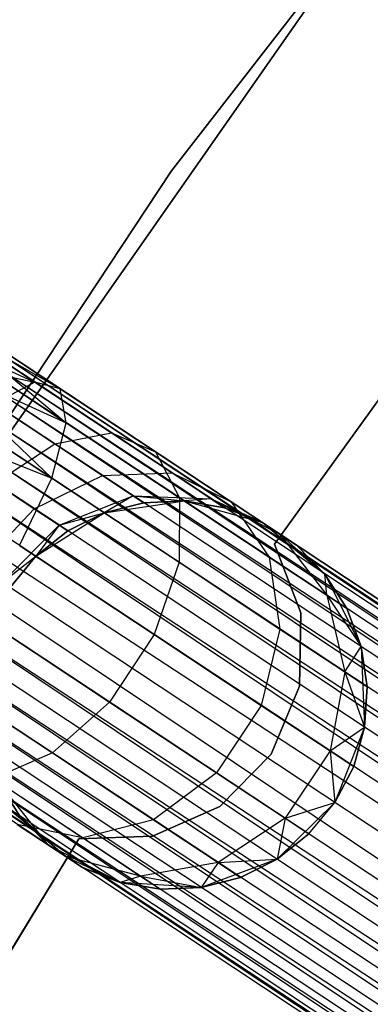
# Model space of a CAD drawing. Extents: x -102 to 102, y -101 to 102.
# Tile 177 of 256: x -51.18 to -49.38, y 31.79 to 36.85. Entities that reach past the tile are written whole.
import ezdxf

# ---------------------------------------------------------------- set-up
doc = ezdxf.new("R2010")
doc.units = 0
doc.header["$LTSCALE"] = 25.4
doc.layers.get('0').update_dxf_attribs({"linetype": 'CONTINUOUS'})

# ---------------------------------------------------------------- blocks, each defined once
blk = doc.blocks.new('NL2500011659_STL')
at = {"color": 0}
for p, q in [((-66.672, 45.3571, -7.3955), (-35.5112, 24.7092, -7.6045)), ((-35.5112, 24.7092, -7.3955), (-66.672, 45.3571, -7.3955)), ((-66.672, 45.3571, -7.3955), (-35.5112, 24.7092, -7.6045)), ((-35.5352, 24.6729, -7.191), (-66.672, 45.3571, -7.3955)), ((-35.5352, 24.6729, -7.191), (-66.672, 45.3571, -7.3955)), ((-35.5112, 24.7092, -7.3955), (-66.672, 45.3571, -7.3955)), ((-66.696, 45.3209, -7.809), (-35.5821, 24.6021, -8)), ((-35.5112, 24.7092, -7.6045), (-66.696, 45.3209, -7.809)), ((-35.5112, 24.7092, -7.6045), (-66.696, 45.3209, -7.809)), ((-35.5352, 24.6729, -7.809), (-66.696, 45.3209, -7.809)), ((-35.5352, 24.6729, -7.809), (-66.696, 45.3209, -7.809)), ((-66.696, 45.3209, -7.809), (-35.5821, 24.6021, -8)), ((-66.743, 45.25, -7), (-35.5352, 24.6729, -7.191)), ((-35.65, 24.4996, -6.8309), (-66.743, 45.25, -7)), ((-35.65, 24.4996, -6.8309), (-66.743, 45.25, -7)), ((-35.5821, 24.6021, -7), (-66.743, 45.25, -7)), ((-35.5821, 24.6021, -7), (-66.743, 45.25, -7)), ((-66.743, 45.25, -7), (-35.5352, 24.6729, -7.191)), ((-66.8109, 45.1476, -8.1691), (-35.7358, 24.3701, -8.309)), ((-35.5821, 24.6021, -8), (-66.8109, 45.1476, -8.1691)), ((-35.5821, 24.6021, -8), (-66.8109, 45.1476, -8.1691)), ((-35.65, 24.4996, -8.1691), (-66.8109, 45.1476, -8.1691)), ((-35.65, 24.4996, -8.1691), (-66.8109, 45.1476, -8.1691)), ((-66.8109, 45.1476, -8.1691), (-35.7358, 24.3701, -8.309)), ((-66.8967, 45.0181, -6.691), (-35.65, 24.4996, -6.8309)), ((-35.8358, 24.2192, -6.5865), (-66.8967, 45.0181, -6.691)), ((-35.8358, 24.2192, -6.5865), (-66.8967, 45.0181, -6.691)), ((-35.7358, 24.3701, -6.691), (-66.8967, 45.0181, -6.691)), ((-35.7358, 24.3701, -6.691), (-66.8967, 45.0181, -6.691)), ((-66.8967, 45.0181, -6.691), (-35.65, 24.4996, -6.8309)), ((-66.9967, 44.8671, -8.4135), (-35.9457, 24.0535, -8.4782)), ((-35.7358, 24.3701, -8.309), (-66.9967, 44.8671, -8.4135)), ((-35.7358, 24.3701, -8.309), (-66.9967, 44.8671, -8.4135)), ((-35.8358, 24.2192, -8.4135), (-66.9967, 44.8671, -8.4135)), ((-35.8358, 24.2192, -8.4135), (-66.9967, 44.8671, -8.4135)), ((-66.9967, 44.8671, -8.4135), (-35.9457, 24.0535, -8.4782)), ((-67.1065, 44.7014, -6.5218), (-35.8358, 24.2192, -6.5865)), ((-35.9457, 24.0535, -6.5218), (-67.1065, 44.7014, -6.5218)), ((-35.9457, 24.0535, -6.5218), (-67.1065, 44.7014, -6.5218)), ((-67.1065, 44.7014, -6.5218), (-35.8358, 24.2192, -6.5865)), ((-35.9457, 24.0535, -8.4782), (-67.2214, 44.5281, -8.5)), ((-36.0605, 23.8801, -6.5), (-67.2214, 44.5281, -6.5)), ((-36.0605, 23.8801, -6.5), (-67.2214, 44.5281, -6.5)), ((-36.0605, 23.8801, -8.5), (-67.2214, 44.5281, -8.5)), ((-35.9457, 24.0535, -8.4782), (-67.2214, 44.5281, -8.5)), ((-36.0605, 23.8801, -8.5), (-67.2214, 44.5281, -8.5)), ((-36.1753, 23.7068, -8.4782), (-67.2214, 44.5281, -8.5)), ((-36.1753, 23.7068, -8.4782), (-67.2214, 44.5281, -8.5)), ((-36.2852, 23.5411, -6.5865), (-67.3362, 44.3548, -6.5218)), ((-36.2852, 23.5411, -6.5865), (-67.3362, 44.3548, -6.5218)), ((-36.1753, 23.7068, -6.5218), (-67.3362, 44.3548, -6.5218)), ((-36.1753, 23.7068, -6.5218), (-67.3362, 44.3548, -6.5218)), ((-67.446, 44.189, -8.4135), (-36.3852, 23.3902, -8.309)), ((-36.1753, 23.7068, -8.4782), (-67.446, 44.189, -8.4135)), ((-36.1753, 23.7068, -8.4782), (-67.446, 44.189, -8.4135)), ((-36.2852, 23.5411, -8.4135), (-67.446, 44.189, -8.4135)), ((-36.2852, 23.5411, -8.4135), (-67.446, 44.189, -8.4135)), ((-67.446, 44.189, -8.4135), (-36.3852, 23.3902, -8.309)), ((-67.546, 44.0381, -6.691), (-36.2852, 23.5411, -6.5865)), ((-36.471, 23.2607, -6.8309), (-67.546, 44.0381, -6.691)), ((-36.471, 23.2607, -6.8309), (-67.546, 44.0381, -6.691)), ((-36.3852, 23.3902, -6.691), (-67.546, 44.0381, -6.691)), ((-36.3852, 23.3902, -6.691), (-67.546, 44.0381, -6.691)), ((-67.546, 44.0381, -6.691), (-36.2852, 23.5411, -6.5865)), ((-67.6319, 43.9086, -8.1691), (-36.5389, 23.1582, -8)), ((-36.3852, 23.3902, -8.309), (-67.6319, 43.9086, -8.1691)), ((-36.3852, 23.3902, -8.309), (-67.6319, 43.9086, -8.1691)), ((-36.471, 23.2607, -8.1691), (-67.6319, 43.9086, -8.1691)), ((-36.471, 23.2607, -8.1691), (-67.6319, 43.9086, -8.1691)), ((-67.6319, 43.9086, -8.1691), (-36.5389, 23.1582, -8)), ((-67.6997, 43.8062, -7), (-36.471, 23.2607, -6.8309)), ((-36.5858, 23.0873, -7.191), (-67.6997, 43.8062, -7)), ((-36.5858, 23.0873, -7.191), (-67.6997, 43.8062, -7)), ((-36.5389, 23.1582, -7), (-67.6997, 43.8062, -7)), ((-36.5389, 23.1582, -7), (-67.6997, 43.8062, -7)), ((-67.6997, 43.8062, -7), (-36.471, 23.2607, -6.8309)), ((-67.7467, 43.7353, -7.809), (-36.6098, 23.0511, -7.6045)), ((-36.5389, 23.1582, -8), (-67.7467, 43.7353, -7.809)), ((-36.5389, 23.1582, -8), (-67.7467, 43.7353, -7.809)), ((-36.5858, 23.0873, -7.809), (-67.7467, 43.7353, -7.809)), ((-36.5858, 23.0873, -7.809), (-67.7467, 43.7353, -7.809)), ((-67.7467, 43.7353, -7.809), (-36.6098, 23.0511, -7.6045)), ((-36.6098, 23.0511, -7.3955), (-67.7707, 43.6991, -7.3955)), ((-36.6098, 23.0511, -7.6045), (-67.7707, 43.6991, -7.3955)), ((-67.7707, 43.6991, -7.3955), (-36.5858, 23.0873, -7.191)), ((-36.6098, 23.0511, -7.6045), (-67.7707, 43.6991, -7.3955)), ((-36.6098, 23.0511, -7.3955), (-67.7707, 43.6991, -7.3955)), ((-67.7707, 43.6991, -7.3955), (-36.5858, 23.0873, -7.191)), ((-50.4036, 36.076, -308.5), (-47.5304, 39.7858, -308.5)), ((-47.5304, 39.7858, -318), (-50.4036, 36.076, -318)), ((-47.5304, 39.7858, -318), (-50.4036, 36.076, -318)), ((-50.4036, 36.076, -308.5), (-47.5304, 39.7858, -308.5)), ((-49.4086, 37.3445, -316), (-52.0616, 33.5466, -316)), ((-52.0616, 33.5466, -315), (-49.4086, 37.3445, -315)), ((-49.4086, 37.3445, -316), (-52.0616, 33.5466, -316)), ((-52.0616, 33.5466, -315), (-49.4086, 37.3445, -315)), ((-49.8749, 34.1571, -312), (-48.2312, 36.4416, -312)), ((-48.2312, 36.4416, -314), (-49.8749, 34.1571, -314)), ((-48.2312, 36.4416, -314), (-49.8749, 34.1571, -314)), ((-49.8749, 34.1571, -312), (-48.2312, 36.4416, -312)), ((-52.9881, 32.1595, -308.5), (-50.4036, 36.076, -308.5)), ((-50.4036, 36.076, -318), (-52.9881, 32.1595, -318)), ((-50.4036, 36.076, -318), (-52.9881, 32.1595, -318)), ((-52.9881, 32.1595, -308.5), (-50.4036, 36.076, -308.5)), ((-50.4036, 36.076, -318), (-50.4036, 36.076, -308.5)), ((-50.4036, 36.076, -318), (-50.4036, 36.076, -308.5)), ((-51.5403, 35.2784, -307.809), (-51.1047, 34.9897, -307.8918)), ((-51.5403, 35.2784, -307.809), (-51.1047, 34.9897, -307.8918)), ((-51.5403, 35.2784, -307.809), (-50.9742, 34.9554, -307.4985)), ((-51.5403, 35.2784, -307.809), (-50.9742, 34.9554, -307.4985)), ((-51.5403, 35.2784, -307.191), (-50.9742, 34.9554, -307.4985)), ((-51.5403, 35.2784, -307.191), (-50.9742, 34.9554, -307.4985)), ((-51.5403, 35.2784, -307.191), (-50.9433, 34.7808, -307.1223)), ((-51.5403, 35.2784, -307.191), (-50.9433, 34.7808, -307.1223)), ((-51.5163, 35.3146, -307.3955), (-50.9742, 34.9554, -307.4985)), ((-51.5163, 35.3146, -307.6045), (-50.9742, 34.9554, -307.4985)), ((-51.5163, 35.3146, -307.6045), (-50.9742, 34.9554, -307.4985)), ((-51.5163, 35.3146, -307.3955), (-50.9742, 34.9554, -307.4985)), ((-51.5873, 35.2075, -308), (-51.1047, 34.9897, -307.8918)), ((-51.5873, 35.2075, -308), (-51.1047, 34.9897, -307.8918)), ((-51.5873, 35.2075, -307), (-50.9433, 34.7808, -307.1223)), ((-51.5873, 35.2075, -307), (-50.9433, 34.7808, -307.1223)), ((-51.6552, 35.105, -308.1691), (-51.1047, 34.9897, -307.8918)), ((-51.6552, 35.105, -308.1691), (-51.1047, 34.9897, -307.8918)), ((-51.6552, 35.105, -306.8309), (-50.9433, 34.7808, -307.1223)), ((-51.6552, 35.105, -306.8309), (-50.9433, 34.7808, -307.1223)), ((-51.6552, 35.105, -306.8309), (-51.0174, 34.4961, -306.8285)), ((-51.6552, 35.105, -306.8309), (-51.0174, 34.4961, -306.8285)), ((-51.741, 34.9755, -306.691), (-51.0174, 34.4961, -306.8285)), ((-51.741, 34.9755, -306.691), (-51.0174, 34.4961, -306.8285)), ((-51.1047, 34.9897, -307.8918), (-51.3123, 34.8779, -308.2343)), ((-51.1047, 34.9897, -307.8918), (-51.3123, 34.8779, -308.2343)), ((-50.9742, 34.9554, -307.4985), (-51.1047, 34.9897, -307.8918)), ((-51.1047, 34.9897, -307.8918), (-50.7118, 34.7293, -308.132)), ((-51.1047, 34.9897, -307.8918), (-50.7118, 34.7293, -308.132)), ((-50.9742, 34.9554, -307.4985), (-51.1047, 34.9897, -307.8918)), ((-50.9433, 34.7808, -307.1223), (-50.9742, 34.9554, -307.4985)), ((-50.9742, 34.9554, -307.4985), (-50.4851, 34.6313, -307.7974)), ((-50.9742, 34.9554, -307.4985), (-50.4851, 34.6313, -307.7974)), ((-50.9433, 34.7808, -307.1223), (-50.9742, 34.9554, -307.4985)), ((-51.3123, 34.8779, -308.2343), (-51.0031, 34.6729, -308.4233)), ((-51.3123, 34.8779, -308.2343), (-51.0031, 34.6729, -308.4233)), ((-51.841, 34.8246, -306.5865), (-51.0174, 34.4961, -306.8285)), ((-51.841, 34.8246, -306.5865), (-51.0174, 34.4961, -306.8285)), ((-51.0174, 34.4961, -306.8285), (-50.9433, 34.7808, -307.1223)), ((-51.0174, 34.4961, -306.8285), (-50.9433, 34.7808, -307.1223)), ((-50.9433, 34.7808, -307.1223), (-50.3624, 34.3958, -307.4774)), ((-50.9433, 34.7808, -307.1223), (-50.3624, 34.3958, -307.4774)), ((-51.0031, 34.6729, -308.4233), (-50.7118, 34.7293, -308.132)), ((-51.0031, 34.6729, -308.4233), (-50.7118, 34.7293, -308.132)), ((-50.7118, 34.7293, -308.132), (-50.3999, 34.5227, -308.5061)), ((-50.7118, 34.7293, -308.132), (-50.3999, 34.5227, -308.5061)), ((-50.7118, 34.7293, -308.132), (-50.4851, 34.6313, -307.7974)), ((-50.7118, 34.7293, -308.132), (-50.4851, 34.6313, -307.7974)), ((-51.3087, 34.4719, -308.621), (-51.0031, 34.6729, -308.4233)), ((-51.3087, 34.4719, -308.621), (-51.0031, 34.6729, -308.4233)), ((-51.0031, 34.6729, -308.4233), (-50.7576, 34.5103, -308.7177)), ((-51.0031, 34.6729, -308.4233), (-50.7576, 34.5103, -308.7177)), ((-50.4851, 34.6313, -307.7974), (-50.097, 34.3741, -308.263)), ((-50.4851, 34.6313, -307.7974), (-50.097, 34.3741, -308.263)), ((-50.4851, 34.6313, -307.7974), (-50.3624, 34.3958, -307.4774)), ((-50.4851, 34.6313, -307.7974), (-50.3624, 34.3958, -307.4774)), ((-50.7576, 34.5103, -308.7177), (-50.3999, 34.5227, -308.5061)), ((-50.7576, 34.5103, -308.7177), (-50.3999, 34.5227, -308.5061)), ((-50.3999, 34.5227, -308.5061), (-50.1997, 34.39, -308.9774)), ((-50.3999, 34.5227, -308.5061), (-50.1997, 34.39, -308.9774)), ((-50.3999, 34.5227, -308.5061), (-50.097, 34.3741, -308.263)), ((-50.3999, 34.5227, -308.5061), (-50.097, 34.3741, -308.263)), ((-51.3087, 34.4719, -308.621), (-51.1083, 34.3391, -308.8614)), ((-51.3087, 34.4719, -308.621), (-51.1083, 34.3391, -308.8614)), ((-51.1837, 34.1505, -306.6676), (-51.0174, 34.4961, -306.8285)), ((-51.1837, 34.1505, -306.6676), (-51.0174, 34.4961, -306.8285)), ((-51.1083, 34.3391, -308.8614), (-50.7576, 34.5103, -308.7177)), ((-51.1083, 34.3391, -308.8614), (-50.7576, 34.5103, -308.7177)), ((-51.0174, 34.4961, -306.8285), (-50.3646, 34.0635, -307.2274)), ((-51.0174, 34.4961, -306.8285), (-50.3646, 34.0635, -307.2274)), ((-50.7576, 34.5103, -308.7177), (-50.6001, 34.4059, -309.0887)), ((-50.7576, 34.5103, -308.7177), (-50.6001, 34.4059, -309.0887)), ((-50.9797, 34.2539, -309.1643), (-50.6001, 34.4059, -309.0887)), ((-50.9797, 34.2539, -309.1643), (-50.6001, 34.4059, -309.0887)), ((-50.6001, 34.4059, -309.0887), (-50.7482, 34.3177, -309.5)), ((-50.6001, 34.4059, -309.0887), (-50.7482, 34.3177, -309.5)), ((-50.7482, 34.3177, -314), (-50.3369, 34.3789, -314)), ((-50.7482, 34.3177, -314), (-50.3369, 34.3789, -314)), ((-50.5458, 34.3699, -309.5), (-50.7482, 34.3177, -309.5)), ((-50.7482, 34.3177, -314), (-50.5458, 34.3699, -309.5)), ((-50.5458, 34.3699, -309.5), (-50.7482, 34.3177, -309.5)), ((-50.7482, 34.3177, -314), (-50.5458, 34.3699, -309.5)), ((-50.6001, 34.4059, -309.0887), (-50.5458, 34.3699, -309.5)), ((-50.6001, 34.4059, -309.0887), (-50.5458, 34.3699, -309.5)), ((-50.6001, 34.4059, -309.0887), (-50.3369, 34.3789, -309.5)), ((-50.6001, 34.4059, -309.0887), (-50.3369, 34.3789, -309.5)), ((-50.6001, 34.4059, -309.0887), (-50.1997, 34.39, -308.9774)), ((-50.6001, 34.4059, -309.0887), (-50.1997, 34.39, -308.9774)), ((-50.3369, 34.3789, -309.5), (-50.5458, 34.3699, -309.5)), ((-50.5458, 34.3699, -309.5), (-50.3369, 34.3789, -314)), ((-50.5458, 34.3699, -309.5), (-50.3369, 34.3789, -314)), ((-50.3369, 34.3789, -309.5), (-50.5458, 34.3699, -309.5)), ((-50.3624, 34.3958, -307.4774), (-50.3646, 34.0635, -307.2274)), ((-50.3624, 34.3958, -307.4774), (-50.3646, 34.0635, -307.2274)), ((-50.3624, 34.3958, -307.4774), (-49.9013, 34.0903, -308.0305)), ((-50.3624, 34.3958, -307.4774), (-49.9013, 34.0903, -308.0305)), ((-50.1997, 34.39, -308.9774), (-50.3369, 34.3789, -309.5)), ((-50.1997, 34.39, -308.9774), (-50.3369, 34.3789, -309.5)), ((-50.3369, 34.3789, -314), (-49.9363, 34.2676, -314)), ((-50.1307, 34.3443, -309.5), (-50.3369, 34.3789, -309.5)), ((-50.3369, 34.3789, -314), (-50.1307, 34.3443, -309.5)), ((-50.3369, 34.3789, -314), (-49.9363, 34.2676, -314)), ((-50.3369, 34.3789, -309.5), (-50.3369, 34.3789, -314)), ((-50.3369, 34.3789, -309.5), (-50.3369, 34.3789, -314)), ((-50.1307, 34.3443, -309.5), (-50.3369, 34.3789, -309.5)), ((-50.3369, 34.3789, -314), (-50.1307, 34.3443, -309.5)), ((-50.1997, 34.39, -308.9774), (-50.1307, 34.3443, -309.5)), ((-50.1997, 34.39, -308.9774), (-50.1307, 34.3443, -309.5)), ((-50.1997, 34.39, -308.9774), (-49.9363, 34.2676, -309.5)), ((-50.1997, 34.39, -308.9774), (-49.9363, 34.2676, -309.5)), ((-50.1997, 34.39, -308.9774), (-49.8478, 34.209, -308.8497)), ((-50.1997, 34.39, -308.9774), (-49.8478, 34.209, -308.8497)), ((-50.097, 34.3741, -308.263), (-49.8478, 34.209, -308.8497)), ((-50.097, 34.3741, -308.263), (-49.8478, 34.209, -308.8497)), ((-50.097, 34.3741, -308.263), (-49.9013, 34.0903, -308.0305)), ((-50.097, 34.3741, -308.263), (-49.9013, 34.0903, -308.0305)), ((-51.3913, 34.0387, -308.9122), (-51.1083, 34.3391, -308.8614)), ((-51.3913, 34.0387, -308.9122), (-51.1083, 34.3391, -308.8614)), ((-51.1083, 34.3391, -308.8614), (-50.9797, 34.2539, -309.1643)), ((-51.1083, 34.3391, -308.8614), (-50.9797, 34.2539, -309.1643)), ((-51.099, 34.0944, -314), (-50.7482, 34.3177, -314)), ((-51.099, 34.0944, -314), (-50.7482, 34.3177, -314)), ((-50.9797, 34.2539, -309.1643), (-50.7482, 34.3177, -309.5)), ((-50.9797, 34.2539, -309.1643), (-50.7482, 34.3177, -309.5)), ((-50.7482, 34.3177, -309.5), (-50.9353, 34.2245, -309.5)), ((-50.9353, 34.2245, -309.5), (-50.7482, 34.3177, -314)), ((-50.9353, 34.2245, -309.5), (-50.7482, 34.3177, -314)), ((-50.7482, 34.3177, -309.5), (-50.9353, 34.2245, -309.5)), ((-50.7482, 34.3177, -309.5), (-50.7482, 34.3177, -314)), ((-50.7482, 34.3177, -309.5), (-50.7482, 34.3177, -314)), ((-49.9363, 34.2676, -309.5), (-50.1307, 34.3443, -309.5)), ((-50.1307, 34.3443, -309.5), (-49.9363, 34.2676, -314)), ((-50.1307, 34.3443, -309.5), (-49.9363, 34.2676, -314)), ((-49.9363, 34.2676, -309.5), (-50.1307, 34.3443, -309.5)), ((-49.9363, 34.2676, -314), (-49.6155, 34.0029, -314)), ((-49.8478, 34.209, -308.8497), (-49.9363, 34.2676, -309.5)), ((-49.9363, 34.2676, -314), (-49.762, 34.1521, -309.5)), ((-49.9363, 34.2676, -309.5), (-49.9363, 34.2676, -314)), ((-49.8478, 34.209, -308.8497), (-49.9363, 34.2676, -309.5)), ((-49.9363, 34.2676, -314), (-49.762, 34.1521, -309.5)), ((-49.9363, 34.2676, -314), (-49.6155, 34.0029, -314)), ((-49.9363, 34.2676, -309.5), (-49.9363, 34.2676, -314)), ((-51.2729, 33.9602, -309.191), (-50.9797, 34.2539, -309.1643)), ((-51.2729, 33.9602, -309.191), (-50.9797, 34.2539, -309.1643)), ((-50.9797, 34.2539, -309.1643), (-51.099, 34.0944, -309.5)), ((-50.9797, 34.2539, -309.1643), (-51.099, 34.0944, -309.5)), ((-50.9353, 34.2245, -309.5), (-51.099, 34.0944, -309.5)), ((-51.099, 34.0944, -314), (-50.9353, 34.2245, -309.5)), ((-50.9353, 34.2245, -309.5), (-51.099, 34.0944, -309.5)), ((-51.099, 34.0944, -314), (-50.9353, 34.2245, -309.5)), ((-50.9797, 34.2539, -309.1643), (-50.9353, 34.2245, -309.5)), ((-50.9797, 34.2539, -309.1643), (-50.9353, 34.2245, -309.5)), ((-49.8478, 34.209, -308.8497), (-49.762, 34.1521, -309.5)), ((-49.8478, 34.209, -308.8497), (-49.762, 34.1521, -309.5)), ((-49.8478, 34.209, -308.8497), (-49.6155, 34.0029, -309.5)), ((-49.8478, 34.209, -308.8497), (-49.6155, 34.0029, -309.5)), ((-49.8478, 34.209, -308.8497), (-49.6053, 33.8941, -308.7274)), ((-49.8478, 34.209, -308.8497), (-49.6053, 33.8941, -308.7274)), ((-51.1837, 34.1505, -306.6676), (-50.4916, 33.6919, -307.0906)), ((-51.1837, 34.1505, -306.6676), (-50.4916, 33.6919, -307.0906)), ((-49.7399, 33.8041, -312), (-49.8749, 34.1571, -312)), ((-49.8749, 34.1571, -312), (-49.8749, 34.1571, -314)), ((-49.8749, 34.1571, -314), (-49.7399, 33.8041, -314)), ((-49.8749, 34.1571, -312), (-49.8749, 34.1571, -314)), ((-49.8749, 34.1571, -314), (-49.7399, 33.8041, -314)), ((-49.7399, 33.8041, -312), (-49.8749, 34.1571, -312)), ((-49.6155, 34.0029, -309.5), (-49.762, 34.1521, -309.5)), ((-49.762, 34.1521, -309.5), (-49.6155, 34.0029, -314)), ((-49.762, 34.1521, -309.5), (-49.6155, 34.0029, -314)), ((-49.6155, 34.0029, -309.5), (-49.762, 34.1521, -309.5)), ((-51.2729, 33.9602, -309.191), (-51.099, 34.0944, -309.5)), ((-51.2729, 33.9602, -309.191), (-51.099, 34.0944, -309.5)), ((-51.2321, 33.9332, -314), (-51.099, 34.0944, -314)), ((-51.099, 34.0944, -309.5), (-51.2321, 33.9332, -309.5)), ((-51.099, 34.0944, -309.5), (-51.2321, 33.9332, -309.5)), ((-51.2321, 33.9332, -314), (-51.099, 34.0944, -314)), ((-51.099, 34.0944, -309.5), (-51.099, 34.0944, -314)), ((-51.099, 34.0944, -309.5), (-51.099, 34.0944, -314)), ((-50.3646, 34.0635, -307.2274), (-50.4916, 33.6919, -307.0906)), ((-50.3646, 34.0635, -307.2274), (-50.4916, 33.6919, -307.0906)), ((-50.3646, 34.0635, -307.2274), (-49.8466, 33.7203, -307.8489)), ((-50.3646, 34.0635, -307.2274), (-49.8466, 33.7203, -307.8489)), ((-49.9013, 34.0903, -308.0305), (-49.6053, 33.8941, -308.7274)), ((-49.9013, 34.0903, -308.0305), (-49.6053, 33.8941, -308.7274)), ((-49.9013, 34.0903, -308.0305), (-49.8466, 33.7203, -307.8489)), ((-49.9013, 34.0903, -308.0305), (-49.8466, 33.7203, -307.8489)), ((-49.6155, 34.0029, -314), (-49.4302, 33.6307, -314)), ((-49.6053, 33.8941, -308.7274), (-49.6155, 34.0029, -309.5)), ((-49.6053, 33.8941, -308.7274), (-49.6155, 34.0029, -309.5)), ((-49.5033, 33.8266, -309.5), (-49.6155, 34.0029, -309.5)), ((-49.6155, 34.0029, -314), (-49.5033, 33.8266, -309.5)), ((-49.6155, 34.0029, -314), (-49.4302, 33.6307, -314)), ((-49.6155, 34.0029, -309.5), (-49.6155, 34.0029, -314)), ((-49.6155, 34.0029, -309.5), (-49.6155, 34.0029, -314)), ((-49.5033, 33.8266, -309.5), (-49.6155, 34.0029, -309.5)), ((-49.6155, 34.0029, -314), (-49.5033, 33.8266, -309.5)), ((-49.6053, 33.8941, -308.7274), (-49.5033, 33.8266, -309.5)), ((-49.6053, 33.8941, -308.7274), (-49.5033, 33.8266, -309.5)), ((-49.6053, 33.8941, -308.7274), (-49.4302, 33.6307, -309.5)), ((-49.6053, 33.8941, -308.7274), (-49.4302, 33.6307, -309.5)), ((-49.6053, 33.8941, -308.7274), (-49.514, 33.4999, -308.632)), ((-49.6053, 33.8941, -308.7274), (-49.514, 33.4999, -308.632)), ((-49.4302, 33.6307, -309.5), (-49.5033, 33.8266, -309.5)), ((-49.5033, 33.8266, -309.5), (-49.4302, 33.6307, -314)), ((-49.5033, 33.8266, -309.5), (-49.4302, 33.6307, -314)), ((-49.4302, 33.6307, -309.5), (-49.5033, 33.8266, -309.5)), ((-51.4133, 33.8039, -306.6676), (-50.7213, 33.3453, -307.0906)), ((-51.4133, 33.8039, -306.6676), (-50.7213, 33.3453, -307.0906)), ((-49.7456, 33.4262, -312), (-49.7399, 33.8041, -312)), ((-49.7399, 33.8041, -314), (-49.7456, 33.4262, -314)), ((-49.7399, 33.8041, -314), (-49.7456, 33.4262, -314)), ((-49.7456, 33.4262, -312), (-49.7399, 33.8041, -312)), ((-49.7399, 33.8041, -312), (-49.7399, 33.8041, -314)), ((-49.7399, 33.8041, -312), (-49.7399, 33.8041, -314)), ((-49.8466, 33.7203, -307.8489), (-49.9424, 33.328, -307.7495)), ((-49.8466, 33.7203, -307.8489), (-49.9424, 33.328, -307.7495)), ((-49.8466, 33.7203, -307.8489), (-49.514, 33.4999, -308.632)), ((-49.8466, 33.7203, -307.8489), (-49.514, 33.4999, -308.632)), ((-50.4916, 33.6919, -307.0906), (-50.7213, 33.3453, -307.0906)), ((-50.4916, 33.6919, -307.0906), (-50.7213, 33.3453, -307.0906)), ((-50.4916, 33.6919, -307.0906), (-49.9424, 33.328, -307.7495)), ((-50.4916, 33.6919, -307.0906), (-49.9424, 33.328, -307.7495)), ((-49.514, 33.4999, -308.632), (-49.4302, 33.6307, -309.5)), ((-49.514, 33.4999, -308.632), (-49.4302, 33.6307, -309.5)), ((-49.4302, 33.6307, -314), (-49.4123, 33.2153, -314)), ((-49.3994, 33.4239, -309.5), (-49.4302, 33.6307, -309.5)), ((-49.4302, 33.6307, -314), (-49.3994, 33.4239, -309.5)), ((-49.4302, 33.6307, -314), (-49.4123, 33.2153, -314)), ((-49.4302, 33.6307, -309.5), (-49.4302, 33.6307, -314)), ((-49.4302, 33.6307, -309.5), (-49.4302, 33.6307, -314)), ((-49.3994, 33.4239, -309.5), (-49.4302, 33.6307, -309.5)), ((-49.4302, 33.6307, -314), (-49.3994, 33.4239, -309.5)), ((-51.6667, 33.5161, -306.8285), (-51.014, 33.0836, -307.2274)), ((-51.6667, 33.5161, -306.8285), (-51.014, 33.0836, -307.2274)), ((-49.514, 33.4999, -308.632), (-49.5897, 33.0944, -308.5797)), ((-49.514, 33.4999, -308.632), (-49.5897, 33.0944, -308.5797)), ((-49.514, 33.4999, -308.632), (-49.3994, 33.4239, -309.5)), ((-49.514, 33.4999, -308.632), (-49.3994, 33.4239, -309.5)), ((-49.514, 33.4999, -308.632), (-49.4123, 33.2153, -309.5)), ((-49.514, 33.4999, -308.632), (-49.4123, 33.2153, -309.5)), ((-49.8912, 33.0774, -312), (-49.7456, 33.4262, -312)), ((-49.7456, 33.4262, -314), (-49.8912, 33.0774, -314)), ((-49.7456, 33.4262, -314), (-49.8912, 33.0774, -314)), ((-49.8912, 33.0774, -312), (-49.7456, 33.4262, -312)), ((-49.7456, 33.4262, -312), (-49.7456, 33.4262, -314)), ((-49.7456, 33.4262, -312), (-49.7456, 33.4262, -314)), ((-49.4123, 33.2153, -309.5), (-49.3994, 33.4239, -309.5)), ((-49.3994, 33.4239, -309.5), (-49.4123, 33.2153, -314)), ((-49.3994, 33.4239, -309.5), (-49.4123, 33.2153, -314)), ((-49.4123, 33.2153, -309.5), (-49.3994, 33.4239, -309.5)), ((-50.7213, 33.3453, -307.0906), (-51.014, 33.0836, -307.2274)), ((-50.7213, 33.3453, -307.0906), (-51.014, 33.0836, -307.2274)), ((-50.7213, 33.3453, -307.0906), (-50.172, 32.9814, -307.7495)), ((-50.7213, 33.3453, -307.0906), (-50.172, 32.9814, -307.7495)), ((-49.9424, 33.328, -307.7495), (-50.172, 32.9814, -307.7495)), ((-49.9424, 33.328, -307.7495), (-50.172, 32.9814, -307.7495)), ((-49.9424, 33.328, -307.7495), (-49.5897, 33.0944, -308.5797)), ((-49.9424, 33.328, -307.7495), (-49.5897, 33.0944, -308.5797)), ((-49.5897, 33.0944, -308.5797), (-49.4123, 33.2153, -309.5)), ((-49.5897, 33.0944, -308.5797), (-49.4123, 33.2153, -309.5)), ((-49.4123, 33.2153, -314), (-49.5649, 32.8285, -314)), ((-49.4123, 33.2153, -314), (-49.5649, 32.8285, -314)), ((-49.4682, 33.0138, -309.5), (-49.4123, 33.2153, -309.5)), ((-49.4123, 33.2153, -314), (-49.4682, 33.0138, -309.5)), ((-49.4682, 33.0138, -309.5), (-49.4123, 33.2153, -309.5)), ((-49.4123, 33.2153, -314), (-49.4682, 33.0138, -309.5)), ((-49.4123, 33.2153, -309.5), (-49.4123, 33.2153, -314)), ((-49.4123, 33.2153, -309.5), (-49.4123, 33.2153, -314)), ((-51.014, 33.0836, -307.2274), (-51.3191, 32.952, -307.4774)), ((-51.014, 33.0836, -307.2274), (-51.3191, 32.952, -307.4774)), ((-51.014, 33.0836, -307.2274), (-50.4959, 32.7403, -307.8489)), ((-51.014, 33.0836, -307.2274), (-50.4959, 32.7403, -307.8489)), ((-50.1558, 32.8075, -312), (-49.8912, 33.0774, -312)), ((-49.8912, 33.0774, -314), (-50.1558, 32.8075, -314)), ((-49.8912, 33.0774, -314), (-50.1558, 32.8075, -314)), ((-50.1558, 32.8075, -312), (-49.8912, 33.0774, -312)), ((-49.8912, 33.0774, -312), (-49.8912, 33.0774, -314)), ((-49.8912, 33.0774, -312), (-49.8912, 33.0774, -314)), ((-49.5897, 33.0944, -308.5797), (-49.8194, 32.7477, -308.5797)), ((-49.5897, 33.0944, -308.5797), (-49.8194, 32.7477, -308.5797)), ((-49.5897, 33.0944, -308.5797), (-49.4682, 33.0138, -309.5)), ((-49.5897, 33.0944, -308.5797), (-49.4682, 33.0138, -309.5)), ((-49.5897, 33.0944, -308.5797), (-49.5649, 32.8285, -309.5)), ((-49.5897, 33.0944, -308.5797), (-49.5649, 32.8285, -309.5)), ((-49.5649, 32.8285, -309.5), (-49.4682, 33.0138, -309.5)), ((-49.4682, 33.0138, -309.5), (-49.5649, 32.8285, -314)), ((-49.5649, 32.8285, -309.5), (-49.4682, 33.0138, -309.5)), ((-49.4682, 33.0138, -309.5), (-49.5649, 32.8285, -314)), ((-51.3191, 32.952, -307.4774), (-50.858, 32.6465, -308.0305)), ((-51.3191, 32.952, -307.4774), (-50.858, 32.6465, -308.0305)), ((-50.172, 32.9814, -307.7495), (-50.4959, 32.7403, -307.8489)), ((-50.172, 32.9814, -307.7495), (-50.4959, 32.7403, -307.8489)), ((-50.172, 32.9814, -307.7495), (-49.8194, 32.7477, -308.5797)), ((-50.172, 32.9814, -307.7495), (-49.8194, 32.7477, -308.5797)), ((-51.0349, 32.6095, -314), (-51.2936, 32.9351, -314)), ((-51.2936, 32.9351, -309.5), (-51.1814, 32.7587, -309.5)), ((-51.1814, 32.7587, -309.5), (-51.2936, 32.9351, -314)), ((-51.0349, 32.6095, -314), (-51.2936, 32.9351, -314)), ((-51.1814, 32.7587, -309.5), (-51.2936, 32.9351, -314)), ((-51.2936, 32.9351, -309.5), (-51.1814, 32.7587, -309.5)), ((-51.1814, 32.7587, -309.5), (-51.2504, 32.8044, -308.9774)), ((-51.1814, 32.7587, -309.5), (-51.2504, 32.8044, -308.9774)), ((-50.9465, 32.5509, -308.8497), (-51.2504, 32.8044, -308.9774)), ((-50.9465, 32.5509, -308.8497), (-51.2504, 32.8044, -308.9774)), ((-50.5016, 32.6551, -312), (-50.1558, 32.8075, -312)), ((-50.1558, 32.8075, -314), (-50.5016, 32.6551, -314)), ((-50.1558, 32.8075, -314), (-50.5016, 32.6551, -314)), ((-50.5016, 32.6551, -312), (-50.1558, 32.8075, -312)), ((-50.1558, 32.8075, -312), (-50.1558, 32.8075, -314)), ((-50.1558, 32.8075, -312), (-50.1558, 32.8075, -314)), ((-49.5649, 32.8285, -314), (-49.8616, 32.5372, -314)), ((-49.5649, 32.8285, -314), (-49.8616, 32.5372, -314)), ((-49.8194, 32.7477, -308.5797), (-49.5649, 32.8285, -309.5)), ((-49.8194, 32.7477, -308.5797), (-49.5649, 32.8285, -309.5)), ((-49.6979, 32.6672, -309.5), (-49.5649, 32.8285, -309.5)), ((-49.6979, 32.6672, -309.5), (-49.5649, 32.8285, -309.5)), ((-49.6979, 32.6672, -309.5), (-49.5649, 32.8285, -314)), ((-49.6979, 32.6672, -309.5), (-49.5649, 32.8285, -314)), ((-49.5649, 32.8285, -309.5), (-49.5649, 32.8285, -314)), ((-49.5649, 32.8285, -309.5), (-49.5649, 32.8285, -314)), ((-51.1814, 32.7587, -309.5), (-50.9465, 32.5509, -308.8497)), ((-51.1814, 32.7587, -309.5), (-50.9465, 32.5509, -308.8497)), ((-51.1814, 32.7587, -309.5), (-51.0349, 32.6095, -309.5)), ((-51.0349, 32.6095, -314), (-51.1814, 32.7587, -309.5)), ((-51.1814, 32.7587, -309.5), (-51.0349, 32.6095, -309.5)), ((-51.0349, 32.6095, -314), (-51.1814, 32.7587, -309.5)), ((-49.8194, 32.7477, -308.5797), (-50.1633, 32.5199, -308.632)), ((-49.8194, 32.7477, -308.5797), (-50.1633, 32.5199, -308.632)), ((-49.8194, 32.7477, -308.5797), (-49.8616, 32.5372, -309.5)), ((-49.8194, 32.7477, -308.5797), (-49.8616, 32.5372, -309.5)), ((-49.8194, 32.7477, -308.5797), (-49.6979, 32.6672, -309.5)), ((-49.8194, 32.7477, -308.5797), (-49.6979, 32.6672, -309.5)), ((-50.858, 32.6465, -308.0305), (-51.1957, 32.7161, -308.263)), ((-51.1957, 32.7161, -308.263), (-50.9465, 32.5509, -308.8497)), ((-51.1957, 32.7161, -308.263), (-50.9465, 32.5509, -308.8497)), ((-50.858, 32.6465, -308.0305), (-51.1957, 32.7161, -308.263)), ((-50.4959, 32.7403, -307.8489), (-50.858, 32.6465, -308.0305)), ((-50.4959, 32.7403, -307.8489), (-50.858, 32.6465, -308.0305)), ((-50.4959, 32.7403, -307.8489), (-50.1633, 32.5199, -308.632)), ((-50.4959, 32.7403, -307.8489), (-50.1633, 32.5199, -308.632)), ((-50.8793, 32.6419, -312), (-50.5016, 32.6551, -312)), ((-50.5016, 32.6551, -314), (-50.8793, 32.6419, -314)), ((-50.5016, 32.6551, -314), (-50.8793, 32.6419, -314)), ((-50.8793, 32.6419, -312), (-50.5016, 32.6551, -312)), ((-50.858, 32.6465, -308.0305), (-50.562, 32.4503, -308.7274)), ((-50.858, 32.6465, -308.0305), (-50.562, 32.4503, -308.7274)), ((-50.5016, 32.6551, -312), (-50.5016, 32.6551, -314)), ((-50.5016, 32.6551, -312), (-50.5016, 32.6551, -314)), ((-49.8616, 32.5372, -309.5), (-49.6979, 32.6672, -309.5)), ((-49.6979, 32.6672, -309.5), (-49.8616, 32.5372, -314)), ((-49.6979, 32.6672, -309.5), (-49.8616, 32.5372, -314)), ((-49.8616, 32.5372, -309.5), (-49.6979, 32.6672, -309.5)), ((-52.3435, 30.2382, -312), (-50.8793, 32.6419, -312)), ((-50.8793, 32.6419, -314), (-52.3435, 30.2382, -314)), ((-50.8793, 32.6419, -314), (-52.3435, 30.2382, -314)), ((-52.3435, 30.2382, -312), (-50.8793, 32.6419, -312)), ((-50.6662, 32.4173, -314), (-51.0349, 32.6095, -314)), ((-51.0349, 32.6095, -309.5), (-50.9465, 32.5509, -308.8497)), ((-51.0349, 32.6095, -309.5), (-50.9465, 32.5509, -308.8497)), ((-51.0349, 32.6095, -309.5), (-51.0349, 32.6095, -314)), ((-50.8607, 32.494, -309.5), (-51.0349, 32.6095, -314)), ((-50.8607, 32.494, -309.5), (-51.0349, 32.6095, -314)), ((-50.6662, 32.4173, -314), (-51.0349, 32.6095, -314)), ((-51.0349, 32.6095, -309.5), (-51.0349, 32.6095, -314)), ((-50.8793, 32.6419, -312), (-50.8793, 32.6419, -314)), ((-50.8793, 32.6419, -312), (-50.8793, 32.6419, -314)), ((-50.562, 32.4503, -308.7274), (-50.9465, 32.5509, -308.8497)), ((-50.9465, 32.5509, -308.8497), (-50.6662, 32.4173, -309.5)), ((-50.9465, 32.5509, -308.8497), (-50.6662, 32.4173, -309.5)), ((-50.9465, 32.5509, -308.8497), (-50.8607, 32.494, -309.5)), ((-50.9465, 32.5509, -308.8497), (-50.8607, 32.494, -309.5)), ((-50.562, 32.4503, -308.7274), (-50.9465, 32.5509, -308.8497)), ((-50.1633, 32.5199, -308.632), (-50.562, 32.4503, -308.7274)), ((-50.1633, 32.5199, -308.632), (-50.562, 32.4503, -308.7274)), ((-49.8616, 32.5372, -314), (-50.2512, 32.3917, -314)), ((-49.8616, 32.5372, -314), (-50.2512, 32.3917, -314)), ((-50.1633, 32.5199, -308.632), (-50.2512, 32.3917, -309.5)), ((-50.1633, 32.5199, -308.632), (-50.2512, 32.3917, -309.5)), ((-50.1633, 32.5199, -308.632), (-49.8616, 32.5372, -309.5)), ((-50.1633, 32.5199, -308.632), (-49.8616, 32.5372, -309.5)), ((-50.1633, 32.5199, -308.632), (-50.0487, 32.444, -309.5)), ((-50.1633, 32.5199, -308.632), (-50.0487, 32.444, -309.5)), ((-50.0487, 32.444, -309.5), (-49.8616, 32.5372, -309.5)), ((-49.8616, 32.5372, -314), (-50.0487, 32.444, -309.5)), ((-50.0487, 32.444, -309.5), (-49.8616, 32.5372, -309.5)), ((-49.8616, 32.5372, -314), (-50.0487, 32.444, -309.5)), ((-49.8616, 32.5372, -309.5), (-49.8616, 32.5372, -314)), ((-49.8616, 32.5372, -309.5), (-49.8616, 32.5372, -314)), ((-50.8607, 32.494, -309.5), (-50.6662, 32.4173, -309.5)), ((-50.6662, 32.4173, -314), (-50.8607, 32.494, -309.5)), ((-50.8607, 32.494, -309.5), (-50.6662, 32.4173, -309.5)), ((-50.6662, 32.4173, -314), (-50.8607, 32.494, -309.5)), ((-50.562, 32.4503, -308.7274), (-50.6662, 32.4173, -309.5)), ((-50.562, 32.4503, -308.7274), (-50.6662, 32.4173, -309.5)), ((-50.562, 32.4503, -308.7274), (-50.2512, 32.3917, -309.5)), ((-50.562, 32.4503, -308.7274), (-50.2512, 32.3917, -309.5)), ((-50.562, 32.4503, -308.7274), (-50.46, 32.3827, -309.5)), ((-50.562, 32.4503, -308.7274), (-50.46, 32.3827, -309.5)), ((-50.2512, 32.3917, -309.5), (-50.0487, 32.444, -309.5)), ((-50.0487, 32.444, -309.5), (-50.2512, 32.3917, -314)), ((-50.0487, 32.444, -309.5), (-50.2512, 32.3917, -314)), ((-50.2512, 32.3917, -309.5), (-50.0487, 32.444, -309.5)), ((-50.2512, 32.3917, -314), (-50.6662, 32.4173, -314)), ((-50.6662, 32.4173, -309.5), (-50.46, 32.3827, -309.5)), ((-50.46, 32.3827, -309.5), (-50.6662, 32.4173, -314)), ((-50.2512, 32.3917, -314), (-50.6662, 32.4173, -314)), ((-50.46, 32.3827, -309.5), (-50.6662, 32.4173, -314)), ((-50.6662, 32.4173, -309.5), (-50.46, 32.3827, -309.5)), ((-50.6662, 32.4173, -309.5), (-50.6662, 32.4173, -314)), ((-50.6662, 32.4173, -309.5), (-50.6662, 32.4173, -314)), ((-50.46, 32.3827, -309.5), (-50.2512, 32.3917, -309.5)), ((-50.2512, 32.3917, -314), (-50.46, 32.3827, -309.5)), ((-50.46, 32.3827, -309.5), (-50.2512, 32.3917, -309.5)), ((-50.2512, 32.3917, -314), (-50.46, 32.3827, -309.5)), ((-50.2512, 32.3917, -309.5), (-50.2512, 32.3917, -314)), ((-50.2512, 32.3917, -309.5), (-50.2512, 32.3917, -314))]:
    blk.add_line(p, q, dxfattribs=at)

msp = doc.modelspace()

# ---------------------------------------------------------------- block references
at = {"color": 0}
msp.add_blockref('NL2500011659_STL', (0, 0), dxfattribs=at)

doc.saveas('drawing.dxf')
